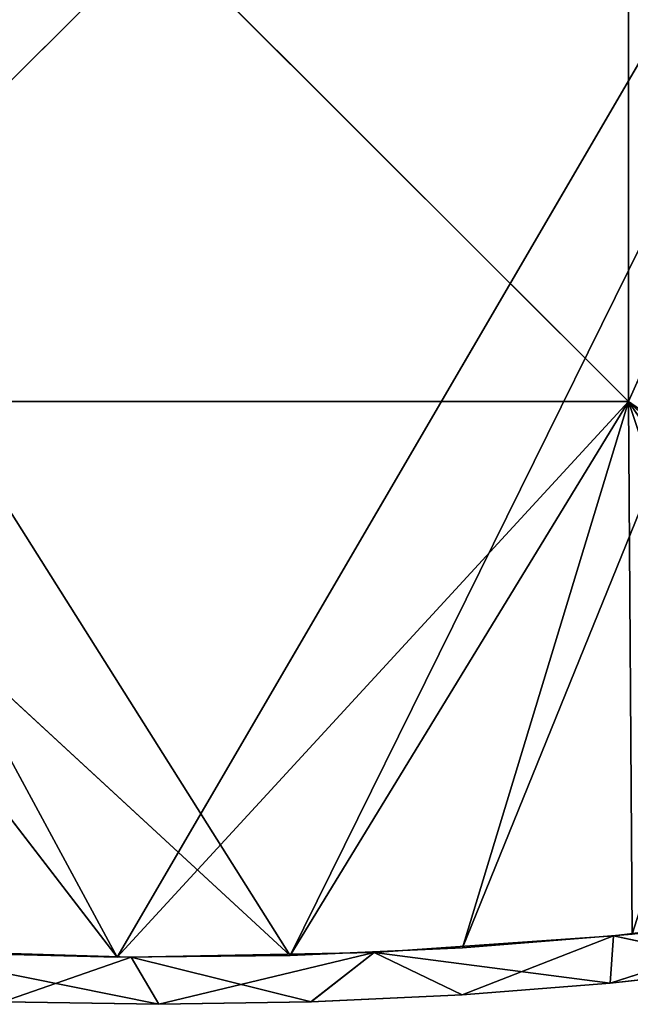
# Model space of a CAD drawing. Extents: x 616 to 1402, y -13 to 84.
# Tile 16 of 123: x 697 to 723, y 0 to 42. Entities that reach past the tile are written whole.
import ezdxf

# ---------------------------------------------------------------- set-up
doc = ezdxf.new("R2010")
doc.units = 0
doc.header["$LTSCALE"] = 25.4
doc.layers.get('0').update_dxf_attribs({"color": 13, "linetype": 'CONTINUOUS'})

# ---------------------------------------------------------------- blocks, each defined once
blk = doc.blocks.new('ELLIPSES-LED-8140-8182-810')
at = {"color": 7}
for p, q in [((128.693, 112.486, 16.83), (118.773, 111.809, 15.607)), ((128.693, 112.486, 16.83), (118.773, 111.809, 15.607)), ((118.773, 111.809, 15.607), (108.565, 111.411, 14.89)), ((118.773, 111.809, 15.607), (108.565, 111.411, 14.89)), ((118.63, 110.689, 13.587), (118.773, 111.809, 15.607)), ((118.63, 110.689, 13.587), (118.773, 111.809, 15.607)), ((118.773, 14.305, 15.607), (118.773, 111.809, 15.607)), ((118.773, 14.305, 15.607), (118.773, 111.809, 15.607)), ((128.693, 14.982, 16.83), (118.773, 111.809, 15.607)), ((128.693, 14.982, 16.83), (118.773, 111.809, 15.607)), ((124.895, 111.075, 14.282), (118.773, 111.809, 15.607)), ((124.895, 111.075, 14.282), (118.773, 111.809, 15.607)), ((98.222, 13.796, 14.69), (87.896, 111.477, 15.008)), ((98.222, 13.796, 14.69), (87.896, 111.477, 15.008)), ((98.222, 111.3, 14.69), (87.896, 111.477, 15.008)), ((99.401, 110.19, 12.686), (87.896, 111.477, 15.008)), ((98.222, 111.3, 14.69), (87.896, 111.477, 15.008)), ((99.401, 110.19, 12.686), (87.896, 111.477, 15.008)), ((108.565, 111.411, 14.89), (98.222, 111.3, 14.69)), ((108.565, 111.411, 14.89), (98.222, 111.3, 14.69)), ((98.222, 13.796, 14.69), (98.222, 111.3, 14.69)), ((98.222, 13.796, 14.69), (98.222, 111.3, 14.69)), ((108.565, 13.907, 14.89), (98.222, 111.3, 14.69)), ((108.565, 13.907, 14.89), (98.222, 111.3, 14.69)), ((105.878, 110.247, 12.788), (98.222, 111.3, 14.69)), ((105.878, 110.247, 12.788), (98.222, 111.3, 14.69)), ((99.401, 110.19, 12.686), (98.222, 111.3, 14.69)), ((99.401, 110.19, 12.686), (98.222, 111.3, 14.69)), ((108.565, 111.411, 14.89), (105.878, 110.247, 12.788)), ((108.565, 111.411, 14.89), (105.878, 110.247, 12.788)), ((108.565, 13.907, 14.89), (108.565, 111.411, 14.89)), ((108.565, 13.907, 14.89), (108.565, 111.411, 14.89)), ((118.773, 14.305, 15.607), (108.565, 111.411, 14.89)), ((118.773, 14.305, 15.607), (108.565, 111.411, 14.89)), ((118.63, 110.689, 13.587), (108.565, 111.411, 14.89)), ((118.63, 110.689, 13.587), (108.565, 111.411, 14.89)), ((112.322, 110.415, 13.091), (108.565, 111.411, 14.89)), ((112.322, 110.415, 13.091), (108.565, 111.411, 14.89)), ((124.895, 111.075, 14.282), (118.63, 110.689, 13.587)), ((124.895, 111.075, 14.282), (118.63, 110.689, 13.587)), ((118.63, 110.689, 13.587), (112.322, 110.415, 13.091)), ((118.63, 110.689, 13.587), (112.322, 110.415, 13.091)), ((118.624, 13.185, 13.586), (118.63, 110.689, 13.587)), ((118.624, 13.185, 13.586), (118.63, 110.689, 13.587)), ((124.895, 13.571, 14.282), (118.63, 110.689, 13.587)), ((124.895, 13.571, 14.282), (118.63, 110.689, 13.587)), ((99.401, 110.19, 12.686), (92.759, 110.25, 12.793)), ((99.401, 12.686, 12.686), (92.759, 110.25, 12.793)), ((99.401, 110.19, 12.686), (92.759, 110.25, 12.793)), ((99.401, 12.686, 12.686), (92.759, 110.25, 12.793)), ((105.878, 110.247, 12.788), (99.401, 110.19, 12.686)), ((105.878, 110.247, 12.788), (99.401, 110.19, 12.686)), ((105.877, 12.743, 12.788), (99.401, 110.19, 12.686)), ((105.877, 12.743, 12.788), (99.401, 110.19, 12.686)), ((99.401, 12.686, 12.686), (99.401, 110.19, 12.686)), ((99.401, 12.686, 12.686), (99.401, 110.19, 12.686)), ((105.877, 12.743, 12.788), (105.878, 110.247, 12.788)), ((105.877, 12.743, 12.788), (105.878, 110.247, 12.788)), ((112.322, 110.415, 13.091), (105.878, 110.247, 12.788)), ((112.322, 110.415, 13.091), (105.878, 110.247, 12.788)), ((112.322, 12.911, 13.091), (105.878, 110.247, 12.788)), ((112.322, 12.911, 13.091), (105.878, 110.247, 12.788)), ((118.624, 13.185, 13.586), (112.322, 110.415, 13.091)), ((118.624, 13.185, 13.586), (112.322, 110.415, 13.091)), ((112.322, 12.911, 13.091), (112.322, 110.415, 13.091)), ((112.322, 12.911, 13.091), (112.322, 110.415, 13.091)), ((97.614, 108.686, 14.694), (79.401, 108.686, 38.394)), ((79.401, 108.686, 38.394), (104.991, 108.686, 14.762)), ((79.401, 108.686, 38.394), (104.991, 108.686, 14.762)), ((79.401, 108.686, 38.394), (119.401, 108.686, 38.394)), ((97.614, 108.686, 14.694), (79.401, 108.686, 38.394)), ((119.401, 108.186, 38.394), (79.401, 108.686, 38.394)), ((119.401, 108.186, 38.394), (79.401, 108.686, 38.394)), ((79.401, 108.686, 38.394), (119.401, 108.686, 38.394)), ((97.614, 108.686, 14.694), (90.251, 108.686, 14.89)), ((90.251, 107.686, 14.89), (97.614, 108.686, 14.694)), ((90.251, 107.686, 14.89), (97.614, 108.686, 14.694)), ((97.614, 108.686, 14.694), (90.251, 108.686, 14.89)), ((104.991, 108.686, 14.762), (97.614, 108.686, 14.694)), ((97.614, 107.686, 14.694), (104.991, 108.686, 14.762)), ((97.614, 107.686, 14.694), (104.991, 108.686, 14.762)), ((97.614, 107.686, 14.694), (97.614, 108.686, 14.694)), ((104.991, 108.686, 14.762), (97.614, 108.686, 14.694)), ((97.614, 107.686, 14.694), (97.614, 108.686, 14.694)), ((119.401, 108.686, 38.394), (104.991, 108.686, 14.762)), ((119.401, 108.686, 38.394), (104.991, 108.686, 14.762)), ((112.326, 108.686, 15.093), (104.991, 108.686, 14.762)), ((104.991, 107.686, 14.762), (112.326, 108.686, 15.093)), ((104.991, 107.686, 14.762), (112.326, 108.686, 15.093)), ((104.991, 107.686, 14.762), (104.991, 108.686, 14.762)), ((112.326, 108.686, 15.093), (104.991, 108.686, 14.762)), ((104.991, 107.686, 14.762), (104.991, 108.686, 14.762)), ((119.401, 108.686, 38.394), (112.326, 108.686, 15.093)), ((119.564, 108.686, 15.685), (112.326, 108.686, 15.093)), ((119.401, 108.686, 38.394), (112.326, 108.686, 15.093)), ((112.326, 107.686, 15.093), (119.564, 108.686, 15.685)), ((112.326, 107.686, 15.093), (119.564, 108.686, 15.685)), ((112.326, 107.686, 15.093), (112.326, 108.686, 15.093)), ((119.564, 108.686, 15.685), (112.326, 108.686, 15.093)), ((112.326, 107.686, 15.093), (112.326, 108.686, 15.093)), ((126.649, 108.686, 16.533), (119.401, 108.686, 38.394)), ((119.401, 108.686, 38.394), (133.529, 108.686, 17.631)), ((126.649, 108.686, 16.533), (119.401, 108.686, 38.394)), ((119.564, 108.686, 15.685), (119.401, 108.686, 38.394)), ((119.564, 108.686, 15.685), (119.401, 108.686, 38.394)), ((145.401, 108.686, 96.686), (119.401, 108.686, 38.394)), ((119.401, 108.686, 38.394), (119.401, 108.686, 78.394)), ((145.401, 108.686, 96.686), (119.401, 108.686, 38.394)), ((140.152, 108.686, 18.971), (119.401, 108.686, 38.394)), ((140.152, 108.686, 18.971), (119.401, 108.686, 38.394)), ((119.401, 108.686, 38.394), (133.529, 108.686, 17.631)), ((119.401, 108.186, 78.394), (119.401, 108.686, 38.394)), ((119.401, 108.686, 38.394), (119.401, 108.186, 38.394)), ((119.401, 108.186, 78.394), (119.401, 108.686, 38.394)), ((119.401, 108.686, 38.394), (119.401, 108.686, 78.394)), ((119.401, 108.686, 38.394), (119.401, 108.186, 38.394)), ((79.401, 108.186, 38.394), (119.401, 108.186, 38.394)), ((79.401, 108.186, 78.394), (119.401, 108.186, 38.394)), ((79.401, 108.186, 38.394), (119.401, 108.186, 38.394)), ((79.401, 108.186, 78.394), (119.401, 108.186, 38.394)), ((119.401, 108.186, 38.394), (119.401, 108.186, 78.394)), ((119.401, 108.186, 38.394), (119.401, 108.186, 78.394)), ((97.614, 107.686, 14.694), (53.401, 107.686, 96.686)), ((97.614, 107.686, 14.694), (53.401, 107.686, 96.686)), ((90.251, 107.686, 14.89), (97.614, 107.686, 14.694)), ((90.251, 107.686, 14.89), (97.614, 107.686, 14.694)), ((97.614, 107.686, 14.694), (145.401, 107.686, 96.686)), ((97.614, 107.686, 14.694), (145.401, 107.686, 96.686)), ((97.614, 107.686, 14.694), (104.991, 107.686, 14.762)), ((97.614, 107.686, 14.694), (104.991, 107.686, 14.762)), ((104.991, 107.686, 14.762), (145.401, 107.686, 96.686)), ((104.991, 107.686, 14.762), (112.326, 107.686, 15.093)), ((104.991, 107.686, 14.762), (145.401, 107.686, 96.686)), ((104.991, 107.686, 14.762), (112.326, 107.686, 15.093)), ((112.326, 107.686, 15.093), (145.401, 107.686, 96.686)), ((112.326, 107.686, 15.093), (145.401, 107.686, 96.686)), ((112.326, 107.686, 15.093), (119.564, 107.686, 15.685)), ((112.326, 107.686, 15.093), (119.564, 107.686, 15.685)), ((104.991, 57.686, 14.762), (53.401, 57.686, 96.686)), ((104.991, 57.686, 14.762), (53.401, 57.686, 96.686)), ((97.614, 57.686, 14.694), (53.401, 57.686, 96.686)), ((97.614, 57.686, 14.694), (53.401, 57.686, 96.686)), ((97.614, 57.686, 14.694), (90.251, 57.686, 14.89)), ((97.614, 57.686, 14.694), (90.251, 57.686, 14.89)), ((97.614, 57.686, 14.694), (90.251, 56.686, 14.89)), ((97.614, 57.686, 14.694), (90.251, 56.686, 14.89)), ((104.991, 57.686, 14.762), (97.614, 57.686, 14.694)), ((97.614, 57.686, 14.694), (97.614, 56.686, 14.694)), ((97.614, 57.686, 14.694), (97.614, 56.686, 14.694)), ((104.991, 57.686, 14.762), (97.614, 57.686, 14.694)), ((104.991, 57.686, 14.762), (97.614, 56.686, 14.694)), ((104.991, 57.686, 14.762), (97.614, 56.686, 14.694)), ((112.326, 57.686, 15.093), (104.991, 57.686, 14.762)), ((104.991, 57.686, 14.762), (145.401, 57.686, 96.686)), ((104.991, 57.686, 14.762), (145.401, 57.686, 96.686)), ((104.991, 57.686, 14.762), (104.991, 56.686, 14.762)), ((104.991, 57.686, 14.762), (104.991, 56.686, 14.762)), ((112.326, 57.686, 15.093), (104.991, 57.686, 14.762)), ((112.326, 57.686, 15.093), (104.991, 56.686, 14.762)), ((112.326, 57.686, 15.093), (104.991, 56.686, 14.762)), ((119.564, 57.686, 15.685), (112.326, 57.686, 15.093)), ((112.326, 57.686, 15.093), (145.401, 57.686, 96.686)), ((112.326, 57.686, 15.093), (145.401, 57.686, 96.686)), ((112.326, 57.686, 15.093), (112.326, 56.686, 15.093)), ((112.326, 57.686, 15.093), (112.326, 56.686, 15.093)), ((119.564, 57.686, 15.685), (112.326, 57.686, 15.093)), ((119.564, 57.686, 15.685), (112.326, 56.686, 15.093)), ((119.564, 57.686, 15.685), (112.326, 56.686, 15.093)), ((119.401, 57.186, 38.394), (79.401, 57.186, 38.394)), ((79.401, 57.186, 38.394), (119.401, 56.686, 38.394)), ((79.401, 57.186, 38.394), (119.401, 56.686, 38.394)), ((79.401, 57.186, 38.394), (119.401, 57.186, 78.394)), ((79.401, 57.186, 38.394), (119.401, 57.186, 78.394)), ((119.401, 57.186, 38.394), (79.401, 57.186, 38.394)), ((119.401, 57.186, 78.394), (119.401, 57.186, 38.394)), ((119.401, 57.186, 38.394), (119.401, 56.686, 78.394)), ((119.401, 57.186, 38.394), (119.401, 56.686, 78.394)), ((119.401, 57.186, 38.394), (119.401, 56.686, 38.394)), ((119.401, 57.186, 38.394), (119.401, 56.686, 38.394)), ((119.401, 57.186, 78.394), (119.401, 57.186, 38.394)), ((119.401, 56.686, 38.394), (79.401, 56.686, 38.394)), ((79.401, 56.686, 38.394), (97.614, 56.686, 14.694)), ((79.401, 56.686, 38.394), (97.614, 56.686, 14.694)), ((119.401, 56.686, 38.394), (79.401, 56.686, 38.394)), ((90.251, 56.686, 14.89), (97.614, 56.686, 14.694)), ((90.251, 56.686, 14.89), (97.614, 56.686, 14.694)), ((119.401, 56.686, 38.394), (97.614, 56.686, 14.694)), ((97.614, 56.686, 14.694), (104.991, 56.686, 14.762)), ((119.401, 56.686, 38.394), (97.614, 56.686, 14.694)), ((97.614, 56.686, 14.694), (104.991, 56.686, 14.762)), ((104.991, 56.686, 14.762), (119.401, 56.686, 38.394)), ((104.991, 56.686, 14.762), (112.326, 56.686, 15.093)), ((104.991, 56.686, 14.762), (119.401, 56.686, 38.394)), ((104.991, 56.686, 14.762), (112.326, 56.686, 15.093)), ((112.326, 56.686, 15.093), (119.401, 56.686, 38.394)), ((112.326, 56.686, 15.093), (119.401, 56.686, 38.394)), ((112.326, 56.686, 15.093), (119.564, 56.686, 15.685)), ((112.326, 56.686, 15.093), (119.564, 56.686, 15.685)), ((119.401, 56.686, 78.394), (119.401, 56.686, 38.394)), ((119.401, 56.686, 38.394), (145.401, 56.686, 96.686)), ((119.401, 56.686, 38.394), (145.401, 56.686, 96.686)), ((119.401, 56.686, 38.394), (145.401, 56.686, 20.254)), ((119.564, 56.686, 15.685), (119.401, 56.686, 38.394)), ((119.564, 56.686, 15.685), (119.401, 56.686, 38.394)), ((126.649, 56.686, 16.533), (119.401, 56.686, 38.394)), ((133.529, 56.686, 17.631), (119.401, 56.686, 38.394)), ((126.649, 56.686, 16.533), (119.401, 56.686, 38.394)), ((133.529, 56.686, 17.631), (119.401, 56.686, 38.394)), ((140.152, 56.686, 18.971), (119.401, 56.686, 38.394)), ((140.152, 56.686, 18.971), (119.401, 56.686, 38.394)), ((119.401, 56.686, 38.394), (145.401, 56.686, 20.254)), ((119.401, 56.686, 78.394), (119.401, 56.686, 38.394)), ((118.624, 13.185, 13.586), (128.693, 14.982, 16.83)), ((118.624, 13.185, 13.586), (128.693, 14.982, 16.83)), ((118.773, 14.305, 15.607), (128.693, 14.982, 16.83)), ((118.773, 14.305, 15.607), (128.693, 14.982, 16.83)), ((108.565, 13.907, 14.89), (118.773, 14.305, 15.607)), ((108.565, 13.907, 14.89), (118.773, 14.305, 15.607)), ((112.322, 12.911, 13.091), (118.773, 14.305, 15.607)), ((112.322, 12.911, 13.091), (118.773, 14.305, 15.607)), ((118.624, 13.185, 13.586), (118.773, 14.305, 15.607)), ((118.624, 13.185, 13.586), (118.773, 14.305, 15.607)), ((87.896, 13.973, 15.008), (98.222, 13.796, 14.69)), ((87.896, 13.973, 15.008), (98.222, 13.796, 14.69)), ((98.222, 13.796, 14.69), (108.565, 13.907, 14.89)), ((98.222, 13.796, 14.69), (108.565, 13.907, 14.89)), ((99.401, 12.686, 12.686), (108.565, 13.907, 14.89)), ((99.401, 12.686, 12.686), (108.565, 13.907, 14.89)), ((105.877, 12.743, 12.788), (108.565, 13.907, 14.89)), ((105.877, 12.743, 12.788), (108.565, 13.907, 14.89)), ((108.565, 13.907, 14.89), (112.322, 12.911, 13.091)), ((108.565, 13.907, 14.89), (112.322, 12.911, 13.091)), ((92.753, 12.746, 12.793), (98.222, 13.796, 14.69)), ((92.753, 12.746, 12.793), (98.222, 13.796, 14.69)), ((99.401, 12.686, 12.686), (98.222, 13.796, 14.69)), ((99.401, 12.686, 12.686), (98.222, 13.796, 14.69)), ((118.624, 13.185, 13.586), (124.895, 13.571, 14.282)), ((118.624, 13.185, 13.586), (124.895, 13.571, 14.282)), ((112.322, 12.911, 13.091), (118.624, 13.185, 13.586)), ((112.322, 12.911, 13.091), (118.624, 13.185, 13.586)), ((92.753, 12.746, 12.793), (99.401, 12.686, 12.686)), ((92.753, 12.746, 12.793), (99.401, 12.686, 12.686)), ((99.401, 12.686, 12.686), (105.877, 12.743, 12.788)), ((99.401, 12.686, 12.686), (105.877, 12.743, 12.788)), ((105.877, 12.743, 12.788), (112.322, 12.911, 13.091)), ((105.877, 12.743, 12.788), (112.322, 12.911, 13.091))]:
    blk.add_line(p, q, dxfattribs=at)
mesh = blk.add_polyface(dxfattribs=at)
corners = [(128.693, 112.486, 16.83), (118.773, 111.809, 15.607), (128.693, 14.982, 16.83)]
mesh.append_faces([[corners[k] for k in face] for face in [(0, 1, 2)]], dxfattribs={"color": 7})
mesh = blk.add_polyface(dxfattribs=at)
corners = [(128.693, 112.486, 16.83), (124.895, 111.075, 14.282), (118.773, 111.809, 15.607)]
mesh.append_faces([[corners[k] for k in face] for face in [(0, 1, 2)]], dxfattribs={"color": 7})
mesh = blk.add_polyface(dxfattribs=at)
corners = [(118.773, 111.809, 15.607), (108.565, 111.411, 14.89), (118.773, 14.305, 15.607)]
mesh.append_faces([[corners[k] for k in face] for face in [(0, 1, 2)]], dxfattribs={"color": 7})
mesh = blk.add_polyface(dxfattribs=at)
corners = [(118.773, 111.809, 15.607), (118.63, 110.689, 13.587), (108.565, 111.411, 14.89)]
mesh.append_faces([[corners[k] for k in face] for face in [(0, 1, 2)]], dxfattribs={"color": 7})
mesh = blk.add_polyface(dxfattribs=at)
corners = [(118.773, 111.809, 15.607), (124.895, 111.075, 14.282), (118.63, 110.689, 13.587)]
mesh.append_faces([[corners[k] for k in face] for face in [(0, 1, 2)]], dxfattribs={"color": 7})
mesh = blk.add_polyface(dxfattribs=at)
corners = [(128.693, 14.982, 16.83), (118.773, 111.809, 15.607), (118.773, 14.305, 15.607)]
mesh.append_faces([[corners[k] for k in face] for face in [(0, 1, 2)]], dxfattribs={"color": 7})
mesh = blk.add_polyface(dxfattribs=at)
corners = [(98.222, 13.796, 14.69), (87.896, 111.477, 15.008), (87.896, 13.973, 15.008)]
mesh.append_faces([[corners[k] for k in face] for face in [(0, 1, 2)]], dxfattribs={"color": 7})
mesh = blk.add_polyface(dxfattribs=at)
corners = [(98.222, 111.3, 14.69), (87.896, 111.477, 15.008), (98.222, 13.796, 14.69)]
mesh.append_faces([[corners[k] for k in face] for face in [(0, 1, 2)]], dxfattribs={"color": 7})
mesh = blk.add_polyface(dxfattribs=at)
corners = [(87.896, 111.477, 15.008), (98.222, 111.3, 14.69), (99.401, 110.19, 12.686)]
mesh.append_faces([[corners[k] for k in face] for face in [(0, 1, 2)]], dxfattribs={"color": 7})
mesh = blk.add_polyface(dxfattribs=at)
corners = [(87.896, 111.477, 15.008), (99.401, 110.19, 12.686), (92.759, 110.25, 12.793)]
mesh.append_faces([[corners[k] for k in face] for face in [(0, 1, 2)]], dxfattribs={"color": 7})
mesh = blk.add_polyface(dxfattribs=at)
corners = [(108.565, 111.411, 14.89), (98.222, 111.3, 14.69), (108.565, 13.907, 14.89)]
mesh.append_faces([[corners[k] for k in face] for face in [(0, 1, 2)]], dxfattribs={"color": 7})
mesh = blk.add_polyface(dxfattribs=at)
corners = [(108.565, 111.411, 14.89), (105.878, 110.247, 12.788), (98.222, 111.3, 14.69)]
mesh.append_faces([[corners[k] for k in face] for face in [(0, 1, 2)]], dxfattribs={"color": 7})
mesh = blk.add_polyface(dxfattribs=at)
corners = [(108.565, 13.907, 14.89), (98.222, 111.3, 14.69), (98.222, 13.796, 14.69)]
mesh.append_faces([[corners[k] for k in face] for face in [(0, 1, 2)]], dxfattribs={"color": 7})
mesh = blk.add_polyface(dxfattribs=at)
corners = [(98.222, 111.3, 14.69), (105.878, 110.247, 12.788), (99.401, 110.19, 12.686)]
mesh.append_faces([[corners[k] for k in face] for face in [(0, 1, 2)]], dxfattribs={"color": 7})
mesh = blk.add_polyface(dxfattribs=at)
corners = [(108.565, 111.411, 14.89), (112.322, 110.415, 13.091), (105.878, 110.247, 12.788)]
mesh.append_faces([[corners[k] for k in face] for face in [(0, 1, 2)]], dxfattribs={"color": 7})
mesh = blk.add_polyface(dxfattribs=at)
corners = [(118.773, 14.305, 15.607), (108.565, 111.411, 14.89), (108.565, 13.907, 14.89)]
mesh.append_faces([[corners[k] for k in face] for face in [(0, 1, 2)]], dxfattribs={"color": 7})
mesh = blk.add_polyface(dxfattribs=at)
corners = [(108.565, 111.411, 14.89), (118.63, 110.689, 13.587), (112.322, 110.415, 13.091)]
mesh.append_faces([[corners[k] for k in face] for face in [(0, 1, 2)]], dxfattribs={"color": 7})
mesh = blk.add_polyface(dxfattribs=at)
corners = [(124.895, 13.571, 14.282), (118.63, 110.689, 13.587), (124.895, 111.075, 14.282)]
mesh.append_faces([[corners[k] for k in face] for face in [(0, 1, 2)]], dxfattribs={"color": 7})
mesh = blk.add_polyface(dxfattribs=at)
corners = [(118.63, 110.689, 13.587), (118.624, 13.185, 13.586), (112.322, 110.415, 13.091)]
mesh.append_faces([[corners[k] for k in face] for face in [(0, 1, 2)]], dxfattribs={"color": 7})
mesh = blk.add_polyface(dxfattribs=at)
corners = [(124.895, 13.571, 14.282), (118.624, 13.185, 13.586), (118.63, 110.689, 13.587)]
mesh.append_faces([[corners[k] for k in face] for face in [(0, 1, 2)]], dxfattribs={"color": 7})
mesh = blk.add_polyface(dxfattribs=at)
corners = [(99.401, 12.686, 12.686), (92.753, 12.746, 12.793), (92.759, 110.25, 12.793)]
mesh.append_faces([[corners[k] for k in face] for face in [(0, 1, 2)]], dxfattribs={"color": 7})
mesh = blk.add_polyface(dxfattribs=at)
corners = [(99.401, 12.686, 12.686), (92.759, 110.25, 12.793), (99.401, 110.19, 12.686)]
mesh.append_faces([[corners[k] for k in face] for face in [(0, 1, 2)]], dxfattribs={"color": 7})
mesh = blk.add_polyface(dxfattribs=at)
corners = [(105.878, 110.247, 12.788), (105.877, 12.743, 12.788), (99.401, 110.19, 12.686)]
mesh.append_faces([[corners[k] for k in face] for face in [(0, 1, 2)]], dxfattribs={"color": 7})
mesh = blk.add_polyface(dxfattribs=at)
corners = [(105.877, 12.743, 12.788), (99.401, 12.686, 12.686), (99.401, 110.19, 12.686)]
mesh.append_faces([[corners[k] for k in face] for face in [(0, 1, 2)]], dxfattribs={"color": 7})
mesh = blk.add_polyface(dxfattribs=at)
corners = [(112.322, 12.911, 13.091), (105.877, 12.743, 12.788), (105.878, 110.247, 12.788)]
mesh.append_faces([[corners[k] for k in face] for face in [(0, 1, 2)]], dxfattribs={"color": 7})
mesh = blk.add_polyface(dxfattribs=at)
corners = [(112.322, 12.911, 13.091), (105.878, 110.247, 12.788), (112.322, 110.415, 13.091)]
mesh.append_faces([[corners[k] for k in face] for face in [(0, 1, 2)]], dxfattribs={"color": 7})
mesh = blk.add_polyface(dxfattribs=at)
corners = [(118.624, 13.185, 13.586), (112.322, 12.911, 13.091), (112.322, 110.415, 13.091)]
mesh.append_faces([[corners[k] for k in face] for face in [(0, 1, 2)]], dxfattribs={"color": 7})
mesh = blk.add_polyface(dxfattribs=at)
corners = [(79.401, 108.686, 38.394), (104.991, 108.686, 14.762), (97.614, 108.686, 14.694)]
mesh.append_faces([[corners[k] for k in face] for face in [(0, 1, 2)]], dxfattribs={"color": 7})
mesh = blk.add_polyface(dxfattribs=at)
corners = [(119.401, 108.686, 38.394), (104.991, 108.686, 14.762), (79.401, 108.686, 38.394)]
mesh.append_faces([[corners[k] for k in face] for face in [(0, 1, 2)]], dxfattribs={"color": 7})
mesh = blk.add_polyface(dxfattribs=at)
corners = [(79.401, 108.686, 38.394), (97.614, 108.686, 14.694), (90.251, 108.686, 14.89)]
mesh.append_faces([[corners[k] for k in face] for face in [(0, 1, 2)]], dxfattribs={"color": 7})
mesh = blk.add_polyface(dxfattribs=at)
corners = [(119.401, 108.186, 38.394), (79.401, 108.686, 38.394), (79.401, 108.186, 38.394)]
mesh.append_faces([[corners[k] for k in face] for face in [(0, 1, 2)]], dxfattribs={"color": 7})
mesh = blk.add_polyface(dxfattribs=at)
corners = [(119.401, 108.686, 38.394), (79.401, 108.686, 38.394), (119.401, 108.186, 38.394)]
mesh.append_faces([[corners[k] for k in face] for face in [(0, 1, 2)]], dxfattribs={"color": 7})
mesh = blk.add_polyface(dxfattribs=at)
corners = [(97.614, 107.686, 14.694), (90.251, 107.686, 14.89), (97.614, 108.686, 14.694)]
mesh.append_faces([[corners[k] for k in face] for face in [(0, 1, 2)]], dxfattribs={"color": 7})
mesh = blk.add_polyface(dxfattribs=at)
corners = [(97.614, 108.686, 14.694), (90.251, 107.686, 14.89), (90.251, 108.686, 14.89)]
mesh.append_faces([[corners[k] for k in face] for face in [(0, 1, 2)]], dxfattribs={"color": 7})
mesh = blk.add_polyface(dxfattribs=at)
corners = [(104.991, 107.686, 14.762), (97.614, 107.686, 14.694), (104.991, 108.686, 14.762)]
mesh.append_faces([[corners[k] for k in face] for face in [(0, 1, 2)]], dxfattribs={"color": 7})
mesh = blk.add_polyface(dxfattribs=at)
corners = [(104.991, 108.686, 14.762), (97.614, 107.686, 14.694), (97.614, 108.686, 14.694)]
mesh.append_faces([[corners[k] for k in face] for face in [(0, 1, 2)]], dxfattribs={"color": 7})
mesh = blk.add_polyface(dxfattribs=at)
corners = [(119.401, 108.686, 38.394), (112.326, 108.686, 15.093), (104.991, 108.686, 14.762)]
mesh.append_faces([[corners[k] for k in face] for face in [(0, 1, 2)]], dxfattribs={"color": 7})
mesh = blk.add_polyface(dxfattribs=at)
corners = [(112.326, 107.686, 15.093), (104.991, 107.686, 14.762), (112.326, 108.686, 15.093)]
mesh.append_faces([[corners[k] for k in face] for face in [(0, 1, 2)]], dxfattribs={"color": 7})
mesh = blk.add_polyface(dxfattribs=at)
corners = [(112.326, 108.686, 15.093), (104.991, 107.686, 14.762), (104.991, 108.686, 14.762)]
mesh.append_faces([[corners[k] for k in face] for face in [(0, 1, 2)]], dxfattribs={"color": 7})
mesh = blk.add_polyface(dxfattribs=at)
corners = [(119.401, 108.686, 38.394), (119.564, 108.686, 15.685), (112.326, 108.686, 15.093)]
mesh.append_faces([[corners[k] for k in face] for face in [(0, 1, 2)]], dxfattribs={"color": 7})
mesh = blk.add_polyface(dxfattribs=at)
corners = [(119.564, 107.686, 15.685), (112.326, 107.686, 15.093), (119.564, 108.686, 15.685)]
mesh.append_faces([[corners[k] for k in face] for face in [(0, 1, 2)]], dxfattribs={"color": 7})
mesh = blk.add_polyface(dxfattribs=at)
corners = [(119.564, 108.686, 15.685), (112.326, 107.686, 15.093), (112.326, 108.686, 15.093)]
mesh.append_faces([[corners[k] for k in face] for face in [(0, 1, 2)]], dxfattribs={"color": 7})
mesh = blk.add_polyface(dxfattribs=at)
corners = [(119.401, 108.686, 38.394), (133.529, 108.686, 17.631), (126.649, 108.686, 16.533)]
mesh.append_faces([[corners[k] for k in face] for face in [(0, 1, 2)]], dxfattribs={"color": 7})
mesh = blk.add_polyface(dxfattribs=at)
corners = [(119.401, 108.686, 38.394), (126.649, 108.686, 16.533), (119.564, 108.686, 15.685)]
mesh.append_faces([[corners[k] for k in face] for face in [(0, 1, 2)]], dxfattribs={"color": 7})
mesh = blk.add_polyface(dxfattribs=at)
corners = [(145.401, 108.686, 96.686), (119.401, 108.686, 38.394), (119.401, 108.686, 78.394)]
mesh.append_faces([[corners[k] for k in face] for face in [(0, 1, 2)]], dxfattribs={"color": 7})
mesh = blk.add_polyface(dxfattribs=at)
corners = [(145.401, 108.686, 96.686), (140.152, 108.686, 18.971), (119.401, 108.686, 38.394)]
mesh.append_faces([[corners[k] for k in face] for face in [(0, 1, 2)]], dxfattribs={"color": 7})
mesh = blk.add_polyface(dxfattribs=at)
corners = [(119.401, 108.686, 38.394), (140.152, 108.686, 18.971), (133.529, 108.686, 17.631)]
mesh.append_faces([[corners[k] for k in face] for face in [(0, 1, 2)]], dxfattribs={"color": 7})
mesh = blk.add_polyface(dxfattribs=at)
corners = [(119.401, 108.686, 38.394), (119.401, 108.186, 38.394), (119.401, 108.186, 78.394)]
mesh.append_faces([[corners[k] for k in face] for face in [(0, 1, 2)]], dxfattribs={"color": 7})
mesh = blk.add_polyface(dxfattribs=at)
corners = [(119.401, 108.686, 38.394), (119.401, 108.186, 78.394), (119.401, 108.686, 78.394)]
mesh.append_faces([[corners[k] for k in face] for face in [(0, 1, 2)]], dxfattribs={"color": 7})
mesh = blk.add_polyface(dxfattribs=at)
corners = [(79.401, 108.186, 78.394), (119.401, 108.186, 38.394), (79.401, 108.186, 38.394)]
mesh.append_faces([[corners[k] for k in face] for face in [(0, 1, 2)]], dxfattribs={"color": 7})
mesh = blk.add_polyface(dxfattribs=at)
corners = [(119.401, 108.186, 78.394), (119.401, 108.186, 38.394), (79.401, 108.186, 78.394)]
mesh.append_faces([[corners[k] for k in face] for face in [(0, 1, 2)]], dxfattribs={"color": 7})
mesh = blk.add_polyface(dxfattribs=at)
corners = [(53.401, 107.686, 96.686), (90.251, 107.686, 14.89), (97.614, 107.686, 14.694)]
mesh.append_faces([[corners[k] for k in face] for face in [(0, 1, 2)]], dxfattribs={"color": 7})
mesh = blk.add_polyface(dxfattribs=at)
corners = [(53.401, 107.686, 96.686), (97.614, 107.686, 14.694), (145.401, 107.686, 96.686)]
mesh.append_faces([[corners[k] for k in face] for face in [(0, 1, 2)]], dxfattribs={"color": 7})
mesh = blk.add_polyface(dxfattribs=at)
corners = [(145.401, 107.686, 96.686), (97.614, 107.686, 14.694), (104.991, 107.686, 14.762)]
mesh.append_faces([[corners[k] for k in face] for face in [(0, 1, 2)]], dxfattribs={"color": 7})
mesh = blk.add_polyface(dxfattribs=at)
corners = [(145.401, 107.686, 96.686), (104.991, 107.686, 14.762), (112.326, 107.686, 15.093)]
mesh.append_faces([[corners[k] for k in face] for face in [(0, 1, 2)]], dxfattribs={"color": 7})
mesh = blk.add_polyface(dxfattribs=at)
corners = [(145.401, 107.686, 96.686), (112.326, 107.686, 15.093), (119.564, 107.686, 15.685)]
mesh.append_faces([[corners[k] for k in face] for face in [(0, 1, 2)]], dxfattribs={"color": 7})
mesh = blk.add_polyface(dxfattribs=at)
corners = [(145.401, 57.686, 96.686), (104.991, 57.686, 14.762), (53.401, 57.686, 96.686)]
mesh.append_faces([[corners[k] for k in face] for face in [(0, 1, 2)]], dxfattribs={"color": 7})
mesh = blk.add_polyface(dxfattribs=at)
corners = [(53.401, 57.686, 96.686), (104.991, 57.686, 14.762), (97.614, 57.686, 14.694)]
mesh.append_faces([[corners[k] for k in face] for face in [(0, 1, 2)]], dxfattribs={"color": 7})
mesh = blk.add_polyface(dxfattribs=at)
corners = [(53.401, 57.686, 96.686), (97.614, 57.686, 14.694), (90.251, 57.686, 14.89)]
mesh.append_faces([[corners[k] for k in face] for face in [(0, 1, 2)]], dxfattribs={"color": 7})
mesh = blk.add_polyface(dxfattribs=at)
corners = [(97.614, 57.686, 14.694), (90.251, 56.686, 14.89), (90.251, 57.686, 14.89)]
mesh.append_faces([[corners[k] for k in face] for face in [(0, 1, 2)]], dxfattribs={"color": 7})
mesh = blk.add_polyface(dxfattribs=at)
corners = [(97.614, 56.686, 14.694), (90.251, 56.686, 14.89), (97.614, 57.686, 14.694)]
mesh.append_faces([[corners[k] for k in face] for face in [(0, 1, 2)]], dxfattribs={"color": 7})
mesh = blk.add_polyface(dxfattribs=at)
corners = [(104.991, 57.686, 14.762), (97.614, 56.686, 14.694), (97.614, 57.686, 14.694)]
mesh.append_faces([[corners[k] for k in face] for face in [(0, 1, 2)]], dxfattribs={"color": 7})
mesh = blk.add_polyface(dxfattribs=at)
corners = [(104.991, 56.686, 14.762), (97.614, 56.686, 14.694), (104.991, 57.686, 14.762)]
mesh.append_faces([[corners[k] for k in face] for face in [(0, 1, 2)]], dxfattribs={"color": 7})
mesh = blk.add_polyface(dxfattribs=at)
corners = [(145.401, 57.686, 96.686), (112.326, 57.686, 15.093), (104.991, 57.686, 14.762)]
mesh.append_faces([[corners[k] for k in face] for face in [(0, 1, 2)]], dxfattribs={"color": 7})
mesh = blk.add_polyface(dxfattribs=at)
corners = [(112.326, 57.686, 15.093), (104.991, 56.686, 14.762), (104.991, 57.686, 14.762)]
mesh.append_faces([[corners[k] for k in face] for face in [(0, 1, 2)]], dxfattribs={"color": 7})
mesh = blk.add_polyface(dxfattribs=at)
corners = [(112.326, 56.686, 15.093), (104.991, 56.686, 14.762), (112.326, 57.686, 15.093)]
mesh.append_faces([[corners[k] for k in face] for face in [(0, 1, 2)]], dxfattribs={"color": 7})
mesh = blk.add_polyface(dxfattribs=at)
corners = [(145.401, 57.686, 96.686), (119.564, 57.686, 15.685), (112.326, 57.686, 15.093)]
mesh.append_faces([[corners[k] for k in face] for face in [(0, 1, 2)]], dxfattribs={"color": 7})
mesh = blk.add_polyface(dxfattribs=at)
corners = [(119.564, 57.686, 15.685), (112.326, 56.686, 15.093), (112.326, 57.686, 15.093)]
mesh.append_faces([[corners[k] for k in face] for face in [(0, 1, 2)]], dxfattribs={"color": 7})
mesh = blk.add_polyface(dxfattribs=at)
corners = [(119.564, 56.686, 15.685), (112.326, 56.686, 15.093), (119.564, 57.686, 15.685)]
mesh.append_faces([[corners[k] for k in face] for face in [(0, 1, 2)]], dxfattribs={"color": 7})
mesh = blk.add_polyface(dxfattribs=at)
corners = [(119.401, 57.186, 38.394), (79.401, 57.186, 38.394), (119.401, 56.686, 38.394)]
mesh.append_faces([[corners[k] for k in face] for face in [(0, 1, 2)]], dxfattribs={"color": 7})
mesh = blk.add_polyface(dxfattribs=at)
corners = [(119.401, 56.686, 38.394), (79.401, 57.186, 38.394), (79.401, 56.686, 38.394)]
mesh.append_faces([[corners[k] for k in face] for face in [(0, 1, 2)]], dxfattribs={"color": 7})
mesh = blk.add_polyface(dxfattribs=at)
corners = [(79.401, 57.186, 78.394), (79.401, 57.186, 38.394), (119.401, 57.186, 78.394)]
mesh.append_faces([[corners[k] for k in face] for face in [(0, 1, 2)]], dxfattribs={"color": 7})
mesh = blk.add_polyface(dxfattribs=at)
corners = [(119.401, 57.186, 78.394), (79.401, 57.186, 38.394), (119.401, 57.186, 38.394)]
mesh.append_faces([[corners[k] for k in face] for face in [(0, 1, 2)]], dxfattribs={"color": 7})
mesh = blk.add_polyface(dxfattribs=at)
corners = [(119.401, 57.186, 38.394), (119.401, 56.686, 78.394), (119.401, 57.186, 78.394)]
mesh.append_faces([[corners[k] for k in face] for face in [(0, 1, 2)]], dxfattribs={"color": 7})
mesh = blk.add_polyface(dxfattribs=at)
corners = [(119.401, 57.186, 38.394), (119.401, 56.686, 38.394), (119.401, 56.686, 78.394)]
mesh.append_faces([[corners[k] for k in face] for face in [(0, 1, 2)]], dxfattribs={"color": 7})
mesh = blk.add_polyface(dxfattribs=at)
corners = [(79.401, 56.686, 38.394), (97.614, 56.686, 14.694), (119.401, 56.686, 38.394)]
mesh.append_faces([[corners[k] for k in face] for face in [(0, 1, 2)]], dxfattribs={"color": 7})
mesh = blk.add_polyface(dxfattribs=at)
corners = [(79.401, 56.686, 38.394), (90.251, 56.686, 14.89), (97.614, 56.686, 14.694)]
mesh.append_faces([[corners[k] for k in face] for face in [(0, 1, 2)]], dxfattribs={"color": 7})
mesh = blk.add_polyface(dxfattribs=at)
corners = [(119.401, 56.686, 38.394), (97.614, 56.686, 14.694), (104.991, 56.686, 14.762)]
mesh.append_faces([[corners[k] for k in face] for face in [(0, 1, 2)]], dxfattribs={"color": 7})
mesh = blk.add_polyface(dxfattribs=at)
corners = [(119.401, 56.686, 38.394), (104.991, 56.686, 14.762), (112.326, 56.686, 15.093)]
mesh.append_faces([[corners[k] for k in face] for face in [(0, 1, 2)]], dxfattribs={"color": 7})
mesh = blk.add_polyface(dxfattribs=at)
corners = [(119.401, 56.686, 38.394), (112.326, 56.686, 15.093), (119.564, 56.686, 15.685)]
mesh.append_faces([[corners[k] for k in face] for face in [(0, 1, 2)]], dxfattribs={"color": 7})
mesh = blk.add_polyface(dxfattribs=at)
corners = [(145.401, 56.686, 96.686), (119.401, 56.686, 78.394), (119.401, 56.686, 38.394)]
mesh.append_faces([[corners[k] for k in face] for face in [(0, 1, 2)]], dxfattribs={"color": 7})
mesh = blk.add_polyface(dxfattribs=at)
corners = [(145.401, 56.686, 96.686), (119.401, 56.686, 38.394), (145.401, 56.686, 20.254)]
mesh.append_faces([[corners[k] for k in face] for face in [(0, 1, 2)]], dxfattribs={"color": 7})
mesh = blk.add_polyface(dxfattribs=at)
corners = [(119.401, 56.686, 38.394), (119.564, 56.686, 15.685), (126.649, 56.686, 16.533)]
mesh.append_faces([[corners[k] for k in face] for face in [(0, 1, 2)]], dxfattribs={"color": 7})
mesh = blk.add_polyface(dxfattribs=at)
corners = [(119.401, 56.686, 38.394), (126.649, 56.686, 16.533), (133.529, 56.686, 17.631)]
mesh.append_faces([[corners[k] for k in face] for face in [(0, 1, 2)]], dxfattribs={"color": 7})
mesh = blk.add_polyface(dxfattribs=at)
corners = [(119.401, 56.686, 38.394), (133.529, 56.686, 17.631), (140.152, 56.686, 18.971)]
mesh.append_faces([[corners[k] for k in face] for face in [(0, 1, 2)]], dxfattribs={"color": 7})
mesh = blk.add_polyface(dxfattribs=at)
corners = [(119.401, 56.686, 38.394), (140.152, 56.686, 18.971), (145.401, 56.686, 20.254)]
mesh.append_faces([[corners[k] for k in face] for face in [(0, 1, 2)]], dxfattribs={"color": 7})
mesh = blk.add_polyface(dxfattribs=at)
corners = [(128.693, 14.982, 16.83), (118.773, 14.305, 15.607), (118.624, 13.185, 13.586)]
mesh.append_faces([[corners[k] for k in face] for face in [(0, 1, 2)]], dxfattribs={"color": 7})
mesh = blk.add_polyface(dxfattribs=at)
corners = [(128.693, 14.982, 16.83), (118.624, 13.185, 13.586), (124.895, 13.571, 14.282)]
mesh.append_faces([[corners[k] for k in face] for face in [(0, 1, 2)]], dxfattribs={"color": 7})
mesh = blk.add_polyface(dxfattribs=at)
corners = [(118.773, 14.305, 15.607), (108.565, 13.907, 14.89), (112.322, 12.911, 13.091)]
mesh.append_faces([[corners[k] for k in face] for face in [(0, 1, 2)]], dxfattribs={"color": 7})
mesh = blk.add_polyface(dxfattribs=at)
corners = [(118.773, 14.305, 15.607), (112.322, 12.911, 13.091), (118.624, 13.185, 13.586)]
mesh.append_faces([[corners[k] for k in face] for face in [(0, 1, 2)]], dxfattribs={"color": 7})
mesh = blk.add_polyface(dxfattribs=at)
corners = [(87.896, 13.973, 15.008), (92.753, 12.746, 12.793), (98.222, 13.796, 14.69)]
mesh.append_faces([[corners[k] for k in face] for face in [(0, 1, 2)]], dxfattribs={"color": 7})
mesh = blk.add_polyface(dxfattribs=at)
corners = [(108.565, 13.907, 14.89), (98.222, 13.796, 14.69), (99.401, 12.686, 12.686)]
mesh.append_faces([[corners[k] for k in face] for face in [(0, 1, 2)]], dxfattribs={"color": 7})
mesh = blk.add_polyface(dxfattribs=at)
corners = [(108.565, 13.907, 14.89), (99.401, 12.686, 12.686), (105.877, 12.743, 12.788)]
mesh.append_faces([[corners[k] for k in face] for face in [(0, 1, 2)]], dxfattribs={"color": 7})
mesh = blk.add_polyface(dxfattribs=at)
corners = [(108.565, 13.907, 14.89), (105.877, 12.743, 12.788), (112.322, 12.911, 13.091)]
mesh.append_faces([[corners[k] for k in face] for face in [(0, 1, 2)]], dxfattribs={"color": 7})
mesh = blk.add_polyface(dxfattribs=at)
corners = [(98.222, 13.796, 14.69), (92.753, 12.746, 12.793), (99.401, 12.686, 12.686)]
mesh.append_faces([[corners[k] for k in face] for face in [(0, 1, 2)]], dxfattribs={"color": 7})

msp = doc.modelspace()

# ---------------------------------------------------------------- block references
at = {"color": 0, "extrusion": (0, 1, -5.27356e-16), "rotation": 180}
msp.add_blockref('ELLIPSES-LED-8140-8182-810', (-603.255, 1371.71, -12.686), dxfattribs=at)

doc.saveas('drawing.dxf')
